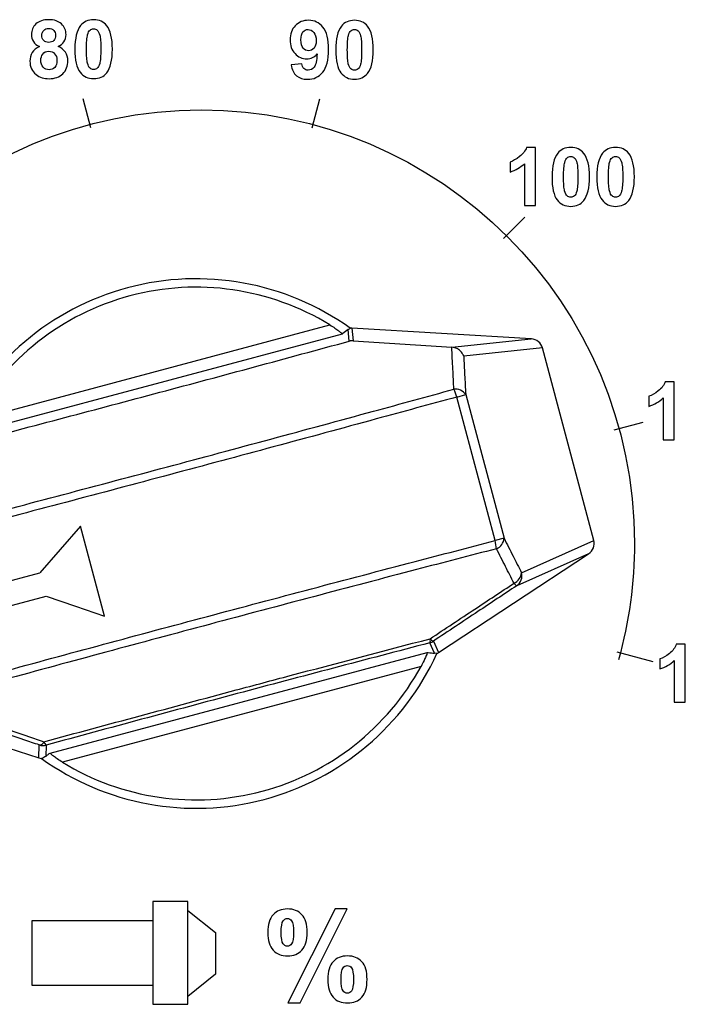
# Model space of a CAD drawing. Header units: millimetres. Extents: x 7146 to 9164, y -1568 to -663.
# Tile 29 of 187: x 7402 to 7429, y -1337 to -1296. Entities that reach past the tile are written whole.
import ezdxf

# ---------------------------------------------------------------- set-up
doc = ezdxf.new("R2010")
doc.units = ezdxf.units.MM
doc.header["$LTSCALE"] = 3

msp = doc.modelspace()

# ---------------------------------------------------------------- linework, layer by layer
at = {"linetype": 'Continuous', "lineweight": 30}
for p, q in [((7399.59, -1313.015), (7414.495, -1309.035)), ((7415.254, -1309.224), (7415.337, -1309.173)), ((7415.303, -1309.711), (7415.254, -1309.224)), ((7415.41, -1309.172), (7415.462, -1309.695)), ((7422.866, -1309.622), (7415.41, -1309.172)), ((7415.002, -1309.417), (7399.341, -1313.599)), ((7415.462, -1309.695), (7419.561, -1309.961)), ((7419.57, -1309.962), (7422.866, -1309.622)), ((7419.561, -1309.961), (7419.57, -1309.962)), ((7423.327, -1309.993), (7420.055, -1310.33)), ((7425.463, -1317.991), (7423.327, -1309.993)), ((7419.765, -1312.032), (7420.139, -1311.932)), ((7421.358, -1317.999), (7419.765, -1312.032)), ((7420.139, -1311.932), (7421.733, -1317.899)), ((7405.132, -1321.138), (7404.134, -1317.4)), ((7421.733, -1317.899), (7421.358, -1317.999)), ((7422.459, -1319.33), (7425.463, -1317.991)), ((7419.009, -1322.649), (7425.248, -1318.542)), ((7425.248, -1318.542), (7422.261, -1319.873)), ((7396.595, -1320.898), (7402.447, -1319.335)), ((7396.853, -1321.864), (7402.705, -1320.301)), ((7418.848, -1322.681), (7418.651, -1322.242)), ((7418.797, -1322.176), (7419.009, -1322.649)), ((7402.872, -1326.823), (7418.533, -1322.64)), ((7418.945, -1322.684), (7418.848, -1322.681)), ((7418.284, -1323.224), (7403.379, -1327.204)), ((7392.53, -1323.803), (7402.404, -1327.026)), ((7402.404, -1327.026), (7402.419, -1326.489)), ((7402.703, -1326.496), (7402.69, -1326.961))]:
    msp.add_line(p, q, dxfattribs=at)
at = {"linetype": 'Continuous', "lineweight": 30, "flags": 128}
for points in [[(7415.254, -1309.224), (7415.037, -1309.39), (7415.002, -1309.417)], [(7404.134, -1317.4), (7403.29, -1318.369), (7402.447, -1319.335)], [(7402.705, -1320.301), (7403.918, -1320.719), (7405.132, -1321.138)], [(7402.69, -1326.961), (7402.837, -1326.849), (7402.872, -1326.823)]]:
    msp.add_lwpolyline(points, dxfattribs=at)
at = {"linetype": 'Continuous', "lineweight": 30}
for centre, radius, start, end in [((7408.937, -1318.12), 11, 54.4209, 155.6407), ((7408.937, -1318.12), 10.65, 58.5417, 151.3613), ((7419.715, -1312.216), 0.511, 33.8226, 97.521), ((7417.909, -1312.521), 1.919, 14.7872, 25.022), ((7421.223, -1317.864), 0.511, 292.382, 356.0804), ((7419.505, -1318.5), 1.919, 4.881, 15.1158), ((7421.95, -1319.296), 0.509, 292.7378, 356.237), ((7421.983, -1319.464), 0.495, 304.225, 15.7842), ((7422.401, -1319.611), 0.297, 211.3518, 241.8321), ((7418.429, -1322.144), 0.242, 336.1937, 16.6329), ((7418.86, -1321.951), 0.234, 211.8974, 254.3024), ((7418.522, -1321.758), 0.501, 284.9697, 303.3397), ((7408.937, -1318.12), 11, 234.2623, 335.4821), ((7408.937, -1318.12), 10.65, 238.5417, 331.3613), ((7402.404, -1326.255), 0.234, 273.6676, 334.5645), ((7402.574, -1326.013), 0.5, 251.9389, 284.9323), ((7402.865, -1326.298), 0.257, 193.0359, 230.741)]:
    msp.add_arc(centre, radius, start, end, dxfattribs=at)
for centre, major_axis, ratio, start_param, end_param in [((7415.38, -1309.672), (-0.05, 0.498), 0.999375, 6.122703, 6.268233), ((7422.833, -1310.121), (-0.509, -0.052), 0.97761, 3.296313, 4.545767), ((7424.97, -1318.126), (0.467, 0.208), 0.97761, 4.879011, 6.128465), ((7418.734, -1322.231), (0.205, -0.457), 0.999375, 0.014952, 0.160483), ((7402.559, -1326.55), (-0.014, -0.5), 0.999337, 5.995122, 6.21623)]:
    msp.add_ellipse(centre, major_axis=major_axis, ratio=ratio, start_param=start_param, end_param=end_param, dxfattribs=at)
for points, knots in [([(7402.432, -1297.471), (7402.313, -1297.421), (7402.226, -1297.352), (7402.173, -1297.264), (7402.173, -1297.264), (7402.118, -1297.177), (7402.092, -1297.08), (7402.092, -1296.975), (7402.092, -1296.975), (7402.092, -1296.797), (7402.154, -1296.649), (7402.279, -1296.532), (7402.279, -1296.532), (7402.404, -1296.415), (7402.581, -1296.357), (7402.812, -1296.357), (7402.812, -1296.357), (7403.039, -1296.357), (7403.217, -1296.415), (7403.342, -1296.532), (7403.342, -1296.532), (7403.468, -1296.649), (7403.532, -1296.797), (7403.532, -1296.975), (7403.532, -1296.975), (7403.532, -1297.087), (7403.503, -1297.185), (7403.444, -1297.273), (7403.444, -1297.273), (7403.387, -1297.359), (7403.305, -1297.426), (7403.201, -1297.471), (7403.201, -1297.471), (7403.334, -1297.525), (7403.435, -1297.603), (7403.504, -1297.705), (7403.504, -1297.705), (7403.573, -1297.808), (7403.608, -1297.926), (7403.608, -1298.06), (7403.608, -1298.06), (7403.608, -1298.282), (7403.538, -1298.462), (7403.396, -1298.6), (7403.396, -1298.6), (7403.255, -1298.739), (7403.067, -1298.808), (7402.833, -1298.808), (7402.833, -1298.808), (7402.614, -1298.808), (7402.433, -1298.751), (7402.288, -1298.637), (7402.288, -1298.637), (7402.116, -1298.501), (7402.031, -1298.315), (7402.031, -1298.08), (7402.031, -1298.08), (7402.031, -1297.95), (7402.063, -1297.831), (7402.127, -1297.722), (7402.127, -1297.722), (7402.192, -1297.614), (7402.293, -1297.53), (7402.432, -1297.471)], [0, 0, 0, 0, 0.058824, 0.058824, 0.058824, 0.058824, 0.117647, 0.117647, 0.117647, 0.117647, 0.176471, 0.176471, 0.176471, 0.176471, 0.235294, 0.235294, 0.235294, 0.235294, 0.294118, 0.294118, 0.294118, 0.294118, 0.352941, 0.352941, 0.352941, 0.352941, 0.411765, 0.411765, 0.411765, 0.411765, 0.470588, 0.470588, 0.470588, 0.470588, 0.529412, 0.529412, 0.529412, 0.529412, 0.588235, 0.588235, 0.588235, 0.588235, 0.647059, 0.647059, 0.647059, 0.647059, 0.705882, 0.705882, 0.705882, 0.705882, 0.764706, 0.764706, 0.764706, 0.764706, 0.823529, 0.823529, 0.823529, 0.823529, 0.882353, 0.882353, 0.882353, 0.882353, 1, 1, 1, 1]), ([(7404.678, -1296.357), (7404.911, -1296.357), (7405.093, -1296.44), (7405.223, -1296.606), (7405.223, -1296.606), (7405.379, -1296.802), (7405.457, -1297.127), (7405.457, -1297.583), (7405.457, -1297.583), (7405.457, -1298.036), (7405.379, -1298.362), (7405.222, -1298.561), (7405.222, -1298.561), (7405.092, -1298.725), (7404.911, -1298.806), (7404.678, -1298.806), (7404.678, -1298.806), (7404.445, -1298.806), (7404.257, -1298.717), (7404.114, -1298.537), (7404.114, -1298.537), (7403.971, -1298.358), (7403.9, -1298.038), (7403.9, -1297.578), (7403.9, -1297.578), (7403.9, -1297.126), (7403.978, -1296.801), (7404.135, -1296.602), (7404.135, -1296.602), (7404.265, -1296.439), (7404.446, -1296.357), (7404.678, -1296.357)], [0, 0, 0, 0, 0.111111, 0.111111, 0.111111, 0.111111, 0.222222, 0.222222, 0.222222, 0.222222, 0.333333, 0.333333, 0.333333, 0.333333, 0.444444, 0.444444, 0.444444, 0.444444, 0.555556, 0.555556, 0.555556, 0.555556, 0.666667, 0.666667, 0.666667, 0.666667, 0.777778, 0.777778, 0.777778, 0.777778, 1, 1, 1, 1]), ([(7412.886, -1298.237), (7412.886, -1298.237), (7413.331, -1298.187), (7413.331, -1298.187), (7413.331, -1298.187), (7413.343, -1298.278), (7413.371, -1298.345), (7413.417, -1298.389), (7413.417, -1298.389), (7413.463, -1298.432), (7413.523, -1298.454), (7413.598, -1298.454), (7413.598, -1298.454), (7413.693, -1298.454), (7413.774, -1298.41), (7413.84, -1298.323), (7413.84, -1298.323), (7413.907, -1298.236), (7413.95, -1298.055), (7413.968, -1297.78), (7413.968, -1297.78), (7413.853, -1297.914), (7413.708, -1297.981), (7413.535, -1297.981), (7413.535, -1297.981), (7413.346, -1297.981), (7413.183, -1297.908), (7413.046, -1297.763), (7413.046, -1297.763), (7412.909, -1297.617), (7412.84, -1297.428), (7412.84, -1297.194), (7412.84, -1297.194), (7412.84, -1296.951), (7412.913, -1296.755), (7413.058, -1296.606), (7413.058, -1296.606), (7413.202, -1296.457), (7413.386, -1296.382), (7413.61, -1296.382), (7413.61, -1296.382), (7413.853, -1296.382), (7414.052, -1296.477), (7414.209, -1296.665), (7414.209, -1296.665), (7414.365, -1296.853), (7414.443, -1297.162), (7414.443, -1297.593), (7414.443, -1297.593), (7414.443, -1298.032), (7414.361, -1298.348), (7414.199, -1298.543), (7414.199, -1298.543), (7414.036, -1298.737), (7413.825, -1298.834), (7413.564, -1298.834), (7413.564, -1298.834), (7413.376, -1298.834), (7413.225, -1298.784), (7413.109, -1298.684), (7413.109, -1298.684), (7412.993, -1298.584), (7412.919, -1298.435), (7412.886, -1298.237)], [0, 0, 0, 0, 0.058824, 0.058824, 0.058824, 0.058824, 0.117647, 0.117647, 0.117647, 0.117647, 0.176471, 0.176471, 0.176471, 0.176471, 0.235294, 0.235294, 0.235294, 0.235294, 0.294118, 0.294118, 0.294118, 0.294118, 0.352941, 0.352941, 0.352941, 0.352941, 0.411765, 0.411765, 0.411765, 0.411765, 0.470588, 0.470588, 0.470588, 0.470588, 0.529412, 0.529412, 0.529412, 0.529412, 0.588235, 0.588235, 0.588235, 0.588235, 0.647059, 0.647059, 0.647059, 0.647059, 0.705882, 0.705882, 0.705882, 0.705882, 0.764706, 0.764706, 0.764706, 0.764706, 0.823529, 0.823529, 0.823529, 0.823529, 0.882353, 0.882353, 0.882353, 0.882353, 1, 1, 1, 1]), ([(7415.518, -1296.382), (7415.75, -1296.382), (7415.932, -1296.465), (7416.063, -1296.631), (7416.063, -1296.631), (7416.219, -1296.827), (7416.297, -1297.153), (7416.297, -1297.608), (7416.297, -1297.608), (7416.297, -1298.062), (7416.218, -1298.388), (7416.061, -1298.587), (7416.061, -1298.587), (7415.931, -1298.75), (7415.75, -1298.832), (7415.518, -1298.832), (7415.518, -1298.832), (7415.285, -1298.832), (7415.096, -1298.743), (7414.953, -1298.563), (7414.953, -1298.563), (7414.81, -1298.383), (7414.739, -1298.063), (7414.739, -1297.603), (7414.739, -1297.603), (7414.739, -1297.151), (7414.818, -1296.826), (7414.975, -1296.628), (7414.975, -1296.628), (7415.104, -1296.464), (7415.285, -1296.382), (7415.518, -1296.382)], [0, 0, 0, 0, 0.111111, 0.111111, 0.111111, 0.111111, 0.222222, 0.222222, 0.222222, 0.222222, 0.333333, 0.333333, 0.333333, 0.333333, 0.444444, 0.444444, 0.444444, 0.444444, 0.555556, 0.555556, 0.555556, 0.555556, 0.666667, 0.666667, 0.666667, 0.666667, 0.777778, 0.777778, 0.777778, 0.777778, 1, 1, 1, 1]), ([(7402.527, -1297.008), (7402.527, -1297.1), (7402.552, -1297.172), (7402.604, -1297.222), (7402.604, -1297.222), (7402.656, -1297.274), (7402.725, -1297.299), (7402.812, -1297.299), (7402.812, -1297.299), (7402.899, -1297.299), (7402.969, -1297.274), (7403.021, -1297.222), (7403.021, -1297.222), (7403.073, -1297.17), (7403.099, -1297.098), (7403.099, -1297.007), (7403.099, -1297.007), (7403.099, -1296.92), (7403.074, -1296.851), (7403.022, -1296.799), (7403.022, -1296.799), (7402.97, -1296.748), (7402.901, -1296.722), (7402.816, -1296.722), (7402.816, -1296.722), (7402.728, -1296.722), (7402.657, -1296.748), (7402.605, -1296.8), (7402.605, -1296.8), (7402.553, -1296.853), (7402.527, -1296.922), (7402.527, -1297.008)], [0, 0, 0, 0, 0.111111, 0.111111, 0.111111, 0.111111, 0.222222, 0.222222, 0.222222, 0.222222, 0.333333, 0.333333, 0.333333, 0.333333, 0.444444, 0.444444, 0.444444, 0.444444, 0.555556, 0.555556, 0.555556, 0.555556, 0.666667, 0.666667, 0.666667, 0.666667, 0.777778, 0.777778, 0.777778, 0.777778, 1, 1, 1, 1]), ([(7404.678, -1296.738), (7404.623, -1296.738), (7404.573, -1296.756), (7404.53, -1296.791), (7404.53, -1296.791), (7404.486, -1296.827), (7404.452, -1296.891), (7404.428, -1296.982), (7404.428, -1296.982), (7404.397, -1297.101), (7404.381, -1297.301), (7404.381, -1297.583), (7404.381, -1297.583), (7404.381, -1297.864), (7404.395, -1298.057), (7404.423, -1298.162), (7404.423, -1298.162), (7404.451, -1298.268), (7404.487, -1298.338), (7404.53, -1298.373), (7404.53, -1298.373), (7404.574, -1298.408), (7404.623, -1298.425), (7404.678, -1298.425), (7404.678, -1298.425), (7404.734, -1298.425), (7404.784, -1298.408), (7404.827, -1298.372), (7404.827, -1298.372), (7404.871, -1298.337), (7404.905, -1298.273), (7404.929, -1298.181), (7404.929, -1298.181), (7404.96, -1298.064), (7404.977, -1297.864), (7404.977, -1297.583), (7404.977, -1297.583), (7404.977, -1297.301), (7404.962, -1297.108), (7404.934, -1297.002), (7404.934, -1297.002), (7404.906, -1296.897), (7404.87, -1296.827), (7404.827, -1296.791), (7404.827, -1296.791), (7404.783, -1296.756), (7404.734, -1296.738), (7404.678, -1296.738)], [0, 0, 0, 0, 0.076923, 0.076923, 0.076923, 0.076923, 0.153846, 0.153846, 0.153846, 0.153846, 0.230769, 0.230769, 0.230769, 0.230769, 0.307692, 0.307692, 0.307692, 0.307692, 0.384615, 0.384615, 0.384615, 0.384615, 0.461538, 0.461538, 0.461538, 0.461538, 0.538462, 0.538462, 0.538462, 0.538462, 0.615385, 0.615385, 0.615385, 0.615385, 0.692308, 0.692308, 0.692308, 0.692308, 0.769231, 0.769231, 0.769231, 0.769231, 0.846154, 0.846154, 0.846154, 0.846154, 1, 1, 1, 1]), ([(7413.927, -1297.232), (7413.927, -1297.083), (7413.893, -1296.968), (7413.825, -1296.887), (7413.825, -1296.887), (7413.757, -1296.804), (7413.678, -1296.764), (7413.588, -1296.764), (7413.588, -1296.764), (7413.503, -1296.764), (7413.432, -1296.797), (7413.377, -1296.864), (7413.377, -1296.864), (7413.32, -1296.931), (7413.292, -1297.041), (7413.292, -1297.194), (7413.292, -1297.194), (7413.292, -1297.349), (7413.323, -1297.463), (7413.384, -1297.535), (7413.384, -1297.535), (7413.445, -1297.608), (7413.521, -1297.644), (7413.613, -1297.644), (7413.613, -1297.644), (7413.701, -1297.644), (7413.776, -1297.609), (7413.836, -1297.54), (7413.836, -1297.54), (7413.897, -1297.47), (7413.927, -1297.367), (7413.927, -1297.232)], [0, 0, 0, 0, 0.111111, 0.111111, 0.111111, 0.111111, 0.222222, 0.222222, 0.222222, 0.222222, 0.333333, 0.333333, 0.333333, 0.333333, 0.444444, 0.444444, 0.444444, 0.444444, 0.555556, 0.555556, 0.555556, 0.555556, 0.666667, 0.666667, 0.666667, 0.666667, 0.777778, 0.777778, 0.777778, 0.777778, 1, 1, 1, 1]), ([(7415.518, -1296.764), (7415.462, -1296.764), (7415.413, -1296.782), (7415.369, -1296.817), (7415.369, -1296.817), (7415.325, -1296.852), (7415.291, -1296.916), (7415.267, -1297.008), (7415.267, -1297.008), (7415.236, -1297.127), (7415.22, -1297.327), (7415.22, -1297.608), (7415.22, -1297.608), (7415.22, -1297.89), (7415.234, -1298.083), (7415.262, -1298.188), (7415.262, -1298.188), (7415.291, -1298.294), (7415.327, -1298.363), (7415.37, -1298.399), (7415.37, -1298.399), (7415.413, -1298.433), (7415.462, -1298.451), (7415.518, -1298.451), (7415.518, -1298.451), (7415.573, -1298.451), (7415.623, -1298.433), (7415.667, -1298.397), (7415.667, -1298.397), (7415.71, -1298.362), (7415.744, -1298.299), (7415.768, -1298.207), (7415.768, -1298.207), (7415.8, -1298.089), (7415.816, -1297.89), (7415.816, -1297.608), (7415.816, -1297.608), (7415.816, -1297.327), (7415.801, -1297.133), (7415.773, -1297.028), (7415.773, -1297.028), (7415.745, -1296.923), (7415.709, -1296.852), (7415.666, -1296.817), (7415.666, -1296.817), (7415.623, -1296.782), (7415.573, -1296.764), (7415.518, -1296.764)], [0, 0, 0, 0, 0.076923, 0.076923, 0.076923, 0.076923, 0.153846, 0.153846, 0.153846, 0.153846, 0.230769, 0.230769, 0.230769, 0.230769, 0.307692, 0.307692, 0.307692, 0.307692, 0.384615, 0.384615, 0.384615, 0.384615, 0.461538, 0.461538, 0.461538, 0.461538, 0.538462, 0.538462, 0.538462, 0.538462, 0.615385, 0.615385, 0.615385, 0.615385, 0.692308, 0.692308, 0.692308, 0.692308, 0.769231, 0.769231, 0.769231, 0.769231, 0.846154, 0.846154, 0.846154, 0.846154, 1, 1, 1, 1]), ([(7402.484, -1298.036), (7402.484, -1298.162), (7402.517, -1298.261), (7402.581, -1298.332), (7402.581, -1298.332), (7402.646, -1298.403), (7402.727, -1298.438), (7402.824, -1298.438), (7402.824, -1298.438), (7402.919, -1298.438), (7402.998, -1298.404), (7403.06, -1298.336), (7403.06, -1298.336), (7403.122, -1298.268), (7403.153, -1298.17), (7403.153, -1298.041), (7403.153, -1298.041), (7403.153, -1297.928), (7403.122, -1297.838), (7403.058, -1297.77), (7403.058, -1297.77), (7402.995, -1297.702), (7402.915, -1297.668), (7402.818, -1297.668), (7402.818, -1297.668), (7402.705, -1297.668), (7402.622, -1297.707), (7402.567, -1297.784), (7402.567, -1297.784), (7402.512, -1297.861), (7402.484, -1297.945), (7402.484, -1298.036)], [0, 0, 0, 0, 0.111111, 0.111111, 0.111111, 0.111111, 0.222222, 0.222222, 0.222222, 0.222222, 0.333333, 0.333333, 0.333333, 0.333333, 0.444444, 0.444444, 0.444444, 0.444444, 0.555556, 0.555556, 0.555556, 0.555556, 0.666667, 0.666667, 0.666667, 0.666667, 0.777778, 0.777778, 0.777778, 0.777778, 1, 1, 1, 1]), ([(7391.842, -1323.043), (7391.384, -1321.437), (7391.152, -1319.776), (7391.152, -1318.107), (7391.152, -1318.107), (7391.152, -1308.165), (7399.211, -1300.106), (7409.152, -1300.106), (7409.152, -1300.106), (7419.093, -1300.106), (7427.152, -1308.165), (7427.152, -1318.107), (7427.152, -1318.107), (7427.152, -1319.744), (7426.929, -1321.373), (7426.488, -1322.95)], [0, 0, 0, 0, 0.2, 0.2, 0.2, 0.2, 0.4, 0.4, 0.4, 0.4, 0.6, 0.6, 0.6, 0.6, 1, 1, 1, 1]), ([(7423.04, -1304.071), (7423.04, -1304.071), (7422.58, -1304.071), (7422.58, -1304.071), (7422.58, -1304.071), (7422.58, -1304.071), (7422.58, -1302.338), (7422.58, -1302.338), (7422.58, -1302.338), (7422.412, -1302.495), (7422.214, -1302.612), (7421.986, -1302.686), (7421.986, -1302.686), (7421.986, -1302.686), (7421.986, -1302.269), (7421.986, -1302.269), (7421.986, -1302.269), (7422.106, -1302.23), (7422.237, -1302.156), (7422.377, -1302.046), (7422.377, -1302.046), (7422.518, -1301.936), (7422.615, -1301.808), (7422.667, -1301.662), (7422.667, -1301.662), (7422.667, -1301.662), (7423.04, -1301.662), (7423.04, -1301.662), (7423.04, -1301.662), (7423.04, -1301.662), (7423.04, -1304.071), (7423.04, -1304.071)], [0, 0, 0, 0, 0.111111, 0.111111, 0.111111, 0.111111, 0.222222, 0.222222, 0.222222, 0.222222, 0.333333, 0.333333, 0.333333, 0.333333, 0.444444, 0.444444, 0.444444, 0.444444, 0.555556, 0.555556, 0.555556, 0.555556, 0.666667, 0.666667, 0.666667, 0.666667, 0.777778, 0.777778, 0.777778, 0.777778, 1, 1, 1, 1]), ([(7424.504, -1301.662), (7424.737, -1301.662), (7424.919, -1301.745), (7425.05, -1301.911), (7425.05, -1301.911), (7425.205, -1302.107), (7425.284, -1302.433), (7425.284, -1302.888), (7425.284, -1302.888), (7425.284, -1303.342), (7425.205, -1303.668), (7425.048, -1303.867), (7425.048, -1303.867), (7424.918, -1304.03), (7424.737, -1304.112), (7424.504, -1304.112), (7424.504, -1304.112), (7424.272, -1304.112), (7424.083, -1304.022), (7423.94, -1303.843), (7423.94, -1303.843), (7423.797, -1303.663), (7423.726, -1303.343), (7423.726, -1302.883), (7423.726, -1302.883), (7423.726, -1302.431), (7423.805, -1302.106), (7423.962, -1301.908), (7423.962, -1301.908), (7424.091, -1301.744), (7424.272, -1301.662), (7424.504, -1301.662)], [0, 0, 0, 0, 0.111111, 0.111111, 0.111111, 0.111111, 0.222222, 0.222222, 0.222222, 0.222222, 0.333333, 0.333333, 0.333333, 0.333333, 0.444444, 0.444444, 0.444444, 0.444444, 0.555556, 0.555556, 0.555556, 0.555556, 0.666667, 0.666667, 0.666667, 0.666667, 0.777778, 0.777778, 0.777778, 0.777778, 1, 1, 1, 1]), ([(7426.368, -1301.662), (7426.601, -1301.662), (7426.783, -1301.745), (7426.914, -1301.911), (7426.914, -1301.911), (7427.069, -1302.107), (7427.148, -1302.433), (7427.148, -1302.888), (7427.148, -1302.888), (7427.148, -1303.342), (7427.069, -1303.668), (7426.912, -1303.867), (7426.912, -1303.867), (7426.782, -1304.03), (7426.601, -1304.112), (7426.368, -1304.112), (7426.368, -1304.112), (7426.135, -1304.112), (7425.947, -1304.022), (7425.804, -1303.843), (7425.804, -1303.843), (7425.661, -1303.663), (7425.59, -1303.343), (7425.59, -1302.883), (7425.59, -1302.883), (7425.59, -1302.431), (7425.668, -1302.106), (7425.825, -1301.908), (7425.825, -1301.908), (7425.955, -1301.744), (7426.136, -1301.662), (7426.368, -1301.662)], [0, 0, 0, 0, 0.111111, 0.111111, 0.111111, 0.111111, 0.222222, 0.222222, 0.222222, 0.222222, 0.333333, 0.333333, 0.333333, 0.333333, 0.444444, 0.444444, 0.444444, 0.444444, 0.555556, 0.555556, 0.555556, 0.555556, 0.666667, 0.666667, 0.666667, 0.666667, 0.777778, 0.777778, 0.777778, 0.777778, 1, 1, 1, 1]), ([(7424.504, -1302.043), (7424.449, -1302.043), (7424.399, -1302.061), (7424.356, -1302.097), (7424.356, -1302.097), (7424.312, -1302.132), (7424.278, -1302.196), (7424.254, -1302.288), (7424.254, -1302.288), (7424.223, -1302.407), (7424.207, -1302.606), (7424.207, -1302.888), (7424.207, -1302.888), (7424.207, -1303.17), (7424.221, -1303.363), (7424.249, -1303.468), (7424.249, -1303.468), (7424.278, -1303.573), (7424.313, -1303.643), (7424.356, -1303.678), (7424.356, -1303.678), (7424.4, -1303.713), (7424.449, -1303.731), (7424.504, -1303.731), (7424.504, -1303.731), (7424.56, -1303.731), (7424.61, -1303.713), (7424.654, -1303.677), (7424.654, -1303.677), (7424.697, -1303.642), (7424.731, -1303.578), (7424.755, -1303.487), (7424.755, -1303.487), (7424.787, -1303.369), (7424.803, -1303.17), (7424.803, -1302.888), (7424.803, -1302.888), (7424.803, -1302.606), (7424.788, -1302.413), (7424.76, -1302.308), (7424.76, -1302.308), (7424.732, -1302.203), (7424.696, -1302.132), (7424.653, -1302.097), (7424.653, -1302.097), (7424.609, -1302.061), (7424.56, -1302.043), (7424.504, -1302.043)], [0, 0, 0, 0, 0.076923, 0.076923, 0.076923, 0.076923, 0.153846, 0.153846, 0.153846, 0.153846, 0.230769, 0.230769, 0.230769, 0.230769, 0.307692, 0.307692, 0.307692, 0.307692, 0.384615, 0.384615, 0.384615, 0.384615, 0.461538, 0.461538, 0.461538, 0.461538, 0.538462, 0.538462, 0.538462, 0.538462, 0.615385, 0.615385, 0.615385, 0.615385, 0.692308, 0.692308, 0.692308, 0.692308, 0.769231, 0.769231, 0.769231, 0.769231, 0.846154, 0.846154, 0.846154, 0.846154, 1, 1, 1, 1]), ([(7426.368, -1302.043), (7426.313, -1302.043), (7426.263, -1302.061), (7426.22, -1302.097), (7426.22, -1302.097), (7426.176, -1302.132), (7426.142, -1302.196), (7426.118, -1302.288), (7426.118, -1302.288), (7426.087, -1302.407), (7426.071, -1302.606), (7426.071, -1302.888), (7426.071, -1302.888), (7426.071, -1303.17), (7426.085, -1303.363), (7426.113, -1303.468), (7426.113, -1303.468), (7426.142, -1303.573), (7426.177, -1303.643), (7426.22, -1303.678), (7426.22, -1303.678), (7426.264, -1303.713), (7426.313, -1303.731), (7426.368, -1303.731), (7426.368, -1303.731), (7426.424, -1303.731), (7426.474, -1303.713), (7426.517, -1303.677), (7426.517, -1303.677), (7426.561, -1303.642), (7426.595, -1303.578), (7426.619, -1303.487), (7426.619, -1303.487), (7426.65, -1303.369), (7426.667, -1303.17), (7426.667, -1302.888), (7426.667, -1302.888), (7426.667, -1302.606), (7426.652, -1302.413), (7426.624, -1302.308), (7426.624, -1302.308), (7426.596, -1302.203), (7426.56, -1302.132), (7426.517, -1302.097), (7426.517, -1302.097), (7426.473, -1302.061), (7426.424, -1302.043), (7426.368, -1302.043)], [0, 0, 0, 0, 0.076923, 0.076923, 0.076923, 0.076923, 0.153846, 0.153846, 0.153846, 0.153846, 0.230769, 0.230769, 0.230769, 0.230769, 0.307692, 0.307692, 0.307692, 0.307692, 0.384615, 0.384615, 0.384615, 0.384615, 0.461538, 0.461538, 0.461538, 0.461538, 0.538462, 0.538462, 0.538462, 0.538462, 0.615385, 0.615385, 0.615385, 0.615385, 0.692308, 0.692308, 0.692308, 0.692308, 0.769231, 0.769231, 0.769231, 0.769231, 0.846154, 0.846154, 0.846154, 0.846154, 1, 1, 1, 1]), ([(7414.495, -1309.035), (7414.567, -1309.08), (7414.697, -1309.162), (7414.853, -1309.275), (7414.95, -1309.353), (7415.001, -1309.402), (7415.002, -1309.412), (7415.002, -1309.417)], [0, 0, 0, 0, 0.285233, 0.518759, 0.702416, 0.857157, 1, 1, 1, 1]), ([(7399.53, -1313.928), (7402.164, -1313.234), (7407.432, -1311.847), (7412.68, -1310.423), (7415.303, -1309.711)], [0, 0, 0, 0, 0.5, 1, 1, 1, 1]), ([(7415.462, -1309.695), (7415.422, -1309.695), (7415.368, -1309.695), (7415.317, -1309.708), (7415.303, -1309.711)], [0, 0, 0, 0, 0.7428, 1, 1, 1, 1]), ([(7419.648, -1311.71), (7419.634, -1311.434), (7419.605, -1310.85), (7419.576, -1310.268), (7419.561, -1309.961)], [0, 0, 0, 0, 0.473214, 1, 1, 1, 1]), ([(7420.055, -1310.33), (7420.055, -1310.328), (7420.039, -1310.286), (7419.993, -1310.194), (7419.885, -1310.078), (7419.737, -1309.988), (7419.626, -1309.971), (7419.57, -1309.962)], [0, 0, 0, 0, 0.008007, 0.22151, 0.490731, 0.74507, 1, 1, 1, 1]), ([(7420.055, -1310.33), (7420.069, -1310.588), (7420.096, -1311.121), (7420.124, -1311.656), (7420.139, -1311.932)], [0, 0, 0, 0, 0.483652, 1, 1, 1, 1]), ([(7428.806, -1313.805), (7428.806, -1313.805), (7428.346, -1313.805), (7428.346, -1313.805), (7428.346, -1313.805), (7428.346, -1313.805), (7428.346, -1312.072), (7428.346, -1312.072), (7428.346, -1312.072), (7428.178, -1312.229), (7427.98, -1312.345), (7427.752, -1312.42), (7427.752, -1312.42), (7427.752, -1312.42), (7427.752, -1312.003), (7427.752, -1312.003), (7427.752, -1312.003), (7427.872, -1311.964), (7428.003, -1311.89), (7428.143, -1311.78), (7428.143, -1311.78), (7428.284, -1311.67), (7428.381, -1311.542), (7428.433, -1311.396), (7428.433, -1311.396), (7428.433, -1311.396), (7428.806, -1311.396), (7428.806, -1311.396), (7428.806, -1311.396), (7428.806, -1311.396), (7428.806, -1313.805), (7428.806, -1313.805)], [0, 0, 0, 0, 0.111111, 0.111111, 0.111111, 0.111111, 0.222222, 0.222222, 0.222222, 0.222222, 0.333333, 0.333333, 0.333333, 0.333333, 0.444444, 0.444444, 0.444444, 0.444444, 0.555556, 0.555556, 0.555556, 0.555556, 0.666667, 0.666667, 0.666667, 0.666667, 0.777778, 0.777778, 0.777778, 0.777778, 1, 1, 1, 1]), ([(7395.896, -1318.053), (7396.974, -1317.772), (7400.883, -1316.754), (7407.737, -1314.941), (7414.618, -1313.087), (7418.539, -1312.013), (7419.648, -1311.71)], [0, 0, 0, 0, 0.137458, 0.498368, 0.858112, 1, 1, 1, 1]), ([(7419.765, -1312.032), (7418.653, -1312.336), (7414.722, -1313.412), (7407.825, -1315.27), (7400.945, -1317.091), (7397.017, -1318.114), (7395.927, -1318.397)], [0, 0, 0, 0, 0.141717, 0.501027, 0.861502, 1, 1, 1, 1]), ([(7421.733, -1317.899), (7421.858, -1318.146), (7422.1, -1318.623), (7422.342, -1319.099), (7422.459, -1319.33)], [0, 0, 0, 0, 0.5163456, 1, 1, 1, 1]), ([(7397.521, -1324.365), (7398.616, -1324.065), (7402.531, -1322.993), (7409.412, -1321.139), (7416.308, -1319.314), (7420.252, -1318.287), (7421.358, -1317.999)], [0, 0, 0, 0, 0.1396659, 0.498976, 0.859452, 1, 1, 1, 1]), ([(7421.418, -1318.337), (7420.314, -1318.624), (7416.38, -1319.648), (7409.5, -1321.469), (7402.646, -1323.316), (7398.749, -1324.382), (7397.665, -1324.679)], [0, 0, 0, 0, 0.140718, 0.501629, 0.861372, 1, 1, 1, 1]), ([(7422.147, -1319.766), (7422.03, -1319.536), (7421.786, -1319.06), (7421.543, -1318.583), (7421.418, -1318.337)], [0, 0, 0, 0, 0.483661, 1, 1, 1, 1]), ([(7418.661, -1322.075), (7419.281, -1321.664), (7420.439, -1320.895), (7421.605, -1320.124), (7422.147, -1319.766)], [0, 0, 0, 0, 0.534815, 1, 1, 1, 1]), ([(7422.261, -1319.873), (7421.722, -1320.231), (7420.563, -1321), (7419.412, -1321.766), (7418.797, -1322.176)], [0, 0, 0, 0, 0.4652, 1, 1, 1, 1]), ([(7402.615, -1326.356), (7405.274, -1325.636), (7408.677, -1324.715), (7414.045, -1323.287), (7416.724, -1322.583), (7418.661, -1322.075)], [0, 0, 0, 0, 0.497772, 0.63685, 1, 1, 1, 1]), ([(7418.651, -1322.242), (7415.981, -1322.943), (7410.663, -1324.34), (7405.349, -1325.78), (7402.703, -1326.496)], [0, 0, 0, 0, 0.502097, 1, 1, 1, 1]), ([(7429.265, -1324.715), (7429.265, -1324.715), (7428.806, -1324.715), (7428.806, -1324.715), (7428.806, -1324.715), (7428.806, -1324.715), (7428.806, -1322.982), (7428.806, -1322.982), (7428.806, -1322.982), (7428.637, -1323.139), (7428.44, -1323.256), (7428.212, -1323.33), (7428.212, -1323.33), (7428.212, -1323.33), (7428.212, -1322.913), (7428.212, -1322.913), (7428.212, -1322.913), (7428.331, -1322.874), (7428.462, -1322.8), (7428.603, -1322.69), (7428.603, -1322.69), (7428.744, -1322.58), (7428.84, -1322.452), (7428.892, -1322.306), (7428.892, -1322.306), (7428.892, -1322.306), (7429.265, -1322.306), (7429.265, -1322.306), (7429.265, -1322.306), (7429.265, -1322.306), (7429.265, -1324.715), (7429.265, -1324.715)], [0, 0, 0, 0, 0.111111, 0.111111, 0.111111, 0.111111, 0.222222, 0.222222, 0.222222, 0.222222, 0.333333, 0.333333, 0.333333, 0.333333, 0.444444, 0.444444, 0.444444, 0.444444, 0.555556, 0.555556, 0.555556, 0.555556, 0.666667, 0.666667, 0.666667, 0.666667, 0.777778, 0.777778, 0.777778, 0.777778, 1, 1, 1, 1]), ([(7418.533, -1322.64), (7418.535, -1322.645), (7418.54, -1322.654), (7418.52, -1322.721), (7418.478, -1322.829), (7418.402, -1323.001), (7418.327, -1323.144), (7418.284, -1323.224)], [0, 0, 0, 0, 0.150876, 0.301489, 0.458144, 0.693436, 1, 1, 1, 1]), ([(7418.533, -1322.64), (7418.548, -1322.642), (7418.653, -1322.656), (7418.758, -1322.67), (7418.848, -1322.681)], [0, 0, 0, 0, 0.139491, 1, 1, 1, 1]), ([(7402.419, -1326.489), (7402.207, -1326.416), (7401.351, -1326.123), (7399.84, -1325.606), (7398.394, -1325.113), (7397.599, -1324.843), (7397.46, -1324.795)], [0, 0, 0, 0, 0.128943, 0.5227, 0.916527, 1, 1, 1, 1]), ([(7397.665, -1324.679), (7397.794, -1324.723), (7398.583, -1324.989), (7400.024, -1325.477), (7401.542, -1325.991), (7402.403, -1326.283), (7402.615, -1326.356)], [0, 0, 0, 0, 0.077641, 0.473947, 0.870224, 1, 1, 1, 1]), ([(7402.69, -1326.961), (7402.665, -1326.979), (7402.616, -1327.015), (7402.547, -1327.037), (7402.512, -1327.048)], [0, 0, 0, 0, 0.4992826, 1, 1, 1, 1]), ([(7403.379, -1327.204), (7403.307, -1327.159), (7403.177, -1327.077), (7403.021, -1326.965), (7402.924, -1326.886), (7402.873, -1326.837), (7402.872, -1326.827), (7402.872, -1326.823)], [0, 0, 0, 0, 0.285234, 0.518761, 0.702408, 0.857157, 1, 1, 1, 1]), ([(7407.133, -1332.998), (7407.133, -1332.998), (7408.597, -1332.998), (7408.597, -1332.998), (7408.597, -1332.998), (7408.597, -1332.998), (7408.597, -1337.263), (7408.597, -1337.263), (7408.597, -1337.263), (7408.597, -1337.263), (7407.133, -1337.263), (7407.133, -1337.263), (7407.133, -1337.263), (7407.133, -1337.263), (7407.133, -1332.998), (7407.133, -1332.998)], [0, 0, 0, 0, 0.2, 0.2, 0.2, 0.2, 0.4, 0.4, 0.4, 0.4, 0.6, 0.6, 0.6, 0.6, 1, 1, 1, 1]), ([(7408.597, -1333.367), (7408.597, -1333.367), (7409.742, -1334.28), (7409.742, -1334.28), (7409.742, -1334.28), (7409.742, -1334.28), (7409.74, -1336.008), (7409.74, -1336.008), (7409.74, -1336.008), (7409.74, -1336.008), (7408.597, -1336.942), (7408.597, -1336.942)], [0, 0, 0, 0, 0.25, 0.25, 0.25, 0.25, 0.5, 0.5, 0.5, 0.5, 1, 1, 1, 1]), ([(7411.92, -1334.277), (7411.92, -1333.946), (7411.993, -1333.701), (7412.138, -1333.541), (7412.138, -1333.541), (7412.283, -1333.382), (7412.48, -1333.302), (7412.728, -1333.302), (7412.728, -1333.302), (7412.985, -1333.302), (7413.187, -1333.381), (7413.332, -1333.54), (7413.332, -1333.54), (7413.477, -1333.698), (7413.549, -1333.944), (7413.549, -1334.277), (7413.549, -1334.277), (7413.549, -1334.607), (7413.477, -1334.853), (7413.332, -1335.012), (7413.332, -1335.012), (7413.187, -1335.172), (7412.99, -1335.251), (7412.741, -1335.251), (7412.741, -1335.251), (7412.484, -1335.251), (7412.283, -1335.172), (7412.138, -1335.014), (7412.138, -1335.014), (7411.993, -1334.855), (7411.92, -1334.609), (7411.92, -1334.277)], [0, 0, 0, 0, 0.111111, 0.111111, 0.111111, 0.111111, 0.222222, 0.222222, 0.222222, 0.222222, 0.333333, 0.333333, 0.333333, 0.333333, 0.444444, 0.444444, 0.444444, 0.444444, 0.555556, 0.555556, 0.555556, 0.555556, 0.666667, 0.666667, 0.666667, 0.666667, 0.777778, 0.777778, 0.777778, 0.777778, 1, 1, 1, 1]), ([(7413.267, -1337.198), (7413.267, -1337.198), (7412.744, -1337.198), (7412.744, -1337.198), (7412.744, -1337.198), (7412.744, -1337.198), (7414.711, -1333.302), (7414.711, -1333.302), (7414.711, -1333.302), (7414.711, -1333.302), (7415.22, -1333.302), (7415.22, -1333.302), (7415.22, -1333.302), (7415.22, -1333.302), (7413.267, -1337.198), (7413.267, -1337.198)], [0, 0, 0, 0, 0.2, 0.2, 0.2, 0.2, 0.4, 0.4, 0.4, 0.4, 0.6, 0.6, 0.6, 0.6, 1, 1, 1, 1]), ([(7407.133, -1333.798), (7407.133, -1333.798), (7402.113, -1333.798), (7402.113, -1333.798), (7402.113, -1333.798), (7402.113, -1333.798), (7402.113, -1336.464), (7402.113, -1336.464), (7402.113, -1336.464), (7402.113, -1336.464), (7407.133, -1336.462), (7407.133, -1336.462)], [0, 0, 0, 0, 0.25, 0.25, 0.25, 0.25, 0.5, 0.5, 0.5, 0.5, 1, 1, 1, 1]), ([(7412.471, -1334.272), (7412.471, -1334.512), (7412.5, -1334.673), (7412.555, -1334.755), (7412.555, -1334.755), (7412.597, -1334.816), (7412.654, -1334.846), (7412.728, -1334.846), (7412.728, -1334.846), (7412.804, -1334.846), (7412.863, -1334.816), (7412.905, -1334.755), (7412.905, -1334.755), (7412.959, -1334.673), (7412.985, -1334.512), (7412.985, -1334.272), (7412.985, -1334.272), (7412.985, -1334.031), (7412.959, -1333.871), (7412.905, -1333.79), (7412.905, -1333.79), (7412.863, -1333.728), (7412.804, -1333.698), (7412.728, -1333.698), (7412.728, -1333.698), (7412.654, -1333.698), (7412.597, -1333.728), (7412.555, -1333.788), (7412.555, -1333.788), (7412.5, -1333.87), (7412.471, -1334.031), (7412.471, -1334.272)], [0, 0, 0, 0, 0.111111, 0.111111, 0.111111, 0.111111, 0.222222, 0.222222, 0.222222, 0.222222, 0.333333, 0.333333, 0.333333, 0.333333, 0.444444, 0.444444, 0.444444, 0.444444, 0.555556, 0.555556, 0.555556, 0.555556, 0.666667, 0.666667, 0.666667, 0.666667, 0.777778, 0.777778, 0.777778, 0.777778, 1, 1, 1, 1]), ([(7414.411, -1336.228), (7414.411, -1335.897), (7414.484, -1335.652), (7414.629, -1335.493), (7414.629, -1335.493), (7414.774, -1335.334), (7414.973, -1335.254), (7415.225, -1335.254), (7415.225, -1335.254), (7415.478, -1335.254), (7415.677, -1335.334), (7415.822, -1335.493), (7415.822, -1335.493), (7415.968, -1335.652), (7416.041, -1335.897), (7416.041, -1336.228), (7416.041, -1336.228), (7416.041, -1336.561), (7415.968, -1336.807), (7415.822, -1336.967), (7415.822, -1336.967), (7415.677, -1337.126), (7415.48, -1337.206), (7415.232, -1337.206), (7415.232, -1337.206), (7414.975, -1337.206), (7414.774, -1337.126), (7414.629, -1336.967), (7414.629, -1336.967), (7414.484, -1336.807), (7414.411, -1336.561), (7414.411, -1336.228)], [0, 0, 0, 0, 0.111111, 0.111111, 0.111111, 0.111111, 0.222222, 0.222222, 0.222222, 0.222222, 0.333333, 0.333333, 0.333333, 0.333333, 0.444444, 0.444444, 0.444444, 0.444444, 0.555556, 0.555556, 0.555556, 0.555556, 0.666667, 0.666667, 0.666667, 0.666667, 0.777778, 0.777778, 0.777778, 0.777778, 1, 1, 1, 1]), ([(7414.963, -1336.226), (7414.963, -1336.466), (7414.99, -1336.626), (7415.045, -1336.707), (7415.045, -1336.707), (7415.087, -1336.769), (7415.146, -1336.8), (7415.22, -1336.8), (7415.22, -1336.8), (7415.295, -1336.8), (7415.353, -1336.77), (7415.393, -1336.71), (7415.393, -1336.71), (7415.448, -1336.627), (7415.476, -1336.466), (7415.476, -1336.226), (7415.476, -1336.226), (7415.476, -1335.986), (7415.449, -1335.824), (7415.396, -1335.743), (7415.396, -1335.743), (7415.354, -1335.682), (7415.295, -1335.652), (7415.22, -1335.652), (7415.22, -1335.652), (7415.144, -1335.652), (7415.086, -1335.682), (7415.045, -1335.743), (7415.045, -1335.743), (7414.99, -1335.824), (7414.963, -1335.986), (7414.963, -1336.226)], [0, 0, 0, 0, 0.111111, 0.111111, 0.111111, 0.111111, 0.222222, 0.222222, 0.222222, 0.222222, 0.333333, 0.333333, 0.333333, 0.333333, 0.444444, 0.444444, 0.444444, 0.444444, 0.555556, 0.555556, 0.555556, 0.555556, 0.666667, 0.666667, 0.666667, 0.666667, 0.777778, 0.777778, 0.777778, 0.777778, 1, 1, 1, 1])]:
    msp.add_open_spline(points, degree=3, knots=knots, dxfattribs=at)
for points in [[(7404.565, -1300.845), (7404.565, -1300.845), (7404.242, -1299.642), (7404.242, -1299.642)], [(7413.755, -1300.845), (7413.755, -1300.845), (7414.077, -1299.642), (7414.077, -1299.642)], [(7421.711, -1305.443), (7421.711, -1305.443), (7422.595, -1304.559), (7422.595, -1304.559)], [(7426.309, -1313.399), (7426.309, -1313.399), (7427.512, -1313.077), (7427.512, -1313.077)], [(7426.418, -1322.619), (7426.418, -1322.619), (7427.914, -1323.019), (7427.914, -1323.019)]]:
    msp.add_open_spline(points, degree=3, dxfattribs=at)

doc.saveas('drawing.dxf')
